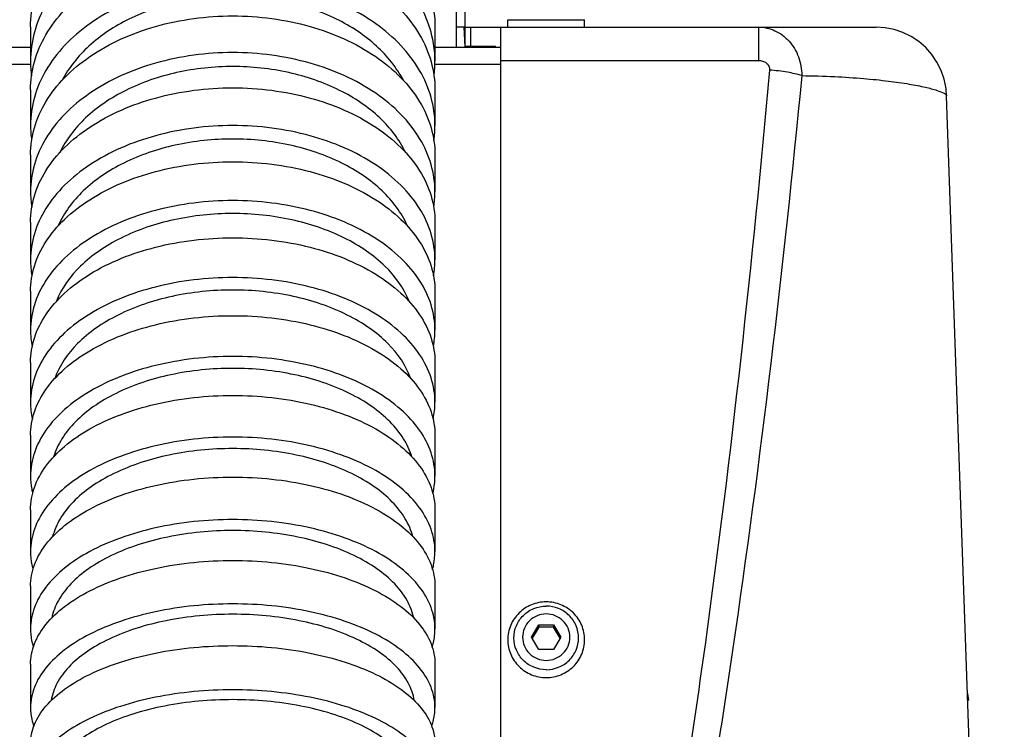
# Model space of a CAD drawing. Header units: millimetres. Extents: x 0 to 3360, y 0 to 2376.
# Tile 106 of 144: x 2887 to 2984, y 1218 to 1288. Entities that reach past the tile are written whole.
import ezdxf

# ---------------------------------------------------------------- set-up
doc = ezdxf.new("R2010")
doc.units = ezdxf.units.MM
doc.header["$LTSCALE"] = 184.8
doc.layers.get('0').update_dxf_attribs({"linetype": 'CONTINUOUS'})
for name, color, linetype in [('02___PRT_ALL_AXES', 7, 'CONTINUOUS'), ('1_DESIGN', 7, 'CONTINUOUS'), ('ASSY', 7, 'CONTINUOUS'), ('AXIS', 7, 'CONTINUOUS'), ('CHAMFER', 7, 'CONTINUOUS'), ('DRIV_DIM', 7, 'CONTINUOUS'), ('ROUND', 7, 'CONTINUOUS')]:
    doc.layers.add(name, color=color, linetype=linetype)
doc.styles.get("Standard").update_dxf_attribs({"font": 'txt', "width": 0.8})
doc.dimstyles.new('DIMSTYLE_17', dxfattribs={"dimtxt": 19, "dimasz": 9, "dimexe": 2, "dimexo": 1.5, "dimgap": 4.75, "dimtad": 1, "dimdec": 1, "dimdsep": 46, "dimtxsty": 'STANDARD', "dimblk": 'OPEN', "dimblk1": 'OPEN', "dimblk2": 'OPEN', "dimcen": 0.09, "dimadec": 1, "dimazin": 2, "dimtp": 0.5, "dimtm": 0.5, "dimtfac": 1, "dimtdec": 1, "dimtofl": 0, "dimtmove": 0, "dimatfit": 3, "dimldrblk": 'OPEN', "dimfxl": 1, "dimtolj": 1, "dimarcsym": 0})

# ---------------------------------------------------------------- blocks, each defined once
blk = doc.blocks.new('_OPEN')
at = {"color": 0, "linetype": 'BYBLOCK'}
for p, q in [((0, 0), (-1, 0.333)), ((-1, -0.333), (0, 0)), ((-1, 0), (0, 0))]:
    blk.add_line(p, q, dxfattribs=at)
blk = doc.blocks.new('*D58')
at = {"layer": 'DRIV_DIM', "color": 2, "linetype": 'CONTINUOUS'}
for p, q in [((2854.572, 1287.023), (2712.416, 1287.023)), ((2714.416, 1287.023), (2714.416, 1181.216)), ((2714.416, 1075.41), (2714.416, 1181.216)), ((2906.562, 1075.41), (2712.416, 1075.41))]:
    blk.add_line(p, q, dxfattribs=at)
at = {"layer": 'DRIV_DIM', "color": 2, "linetype": 'CONTINUOUS', "xscale": 9, "yscale": 9, "zscale": 9}
for p, rotation in [((2714.416, 1287.023), 90), ((2714.416, 1075.41), 270)]:
    blk.add_blockref('_OPEN', p, dxfattribs=dict(at, rotation=rotation))

msp = doc.modelspace()

# ---------------------------------------------------------------- linework, layer by layer
at = {"color": 7, "linetype": 'CONTINUOUS'}
for p, q in [((2931.06189, 1287.02288), (2931.06189, 1310.02288)), ((2931.06189, 1287.02288), (2930.20273, 1287.02288)), ((2934.56189, 1168.33671), (2934.56189, 1287.02288)), ((2934.56189, 1287.02288), (2960.0516, 1287.02288)), ((2931.06189, 1285.12288), (2934.06189, 1285.12288)), ((2934.06189, 1285.02288), (2934.06189, 1285.12288)), ((2980.75044, 1220.52425), (2980.76046, 1220.45707)), ((2980.76046, 1220.45707), (2980.86058, 1220.45707)), ((2980.85763, 1220.47694), (2980.86058, 1220.45707))]:
    msp.add_line(p, q, dxfattribs=at)
at = {"color": 9, "linetype": 'CONTINUOUS'}
msp.add_line((2934.56189, 1283.71747), (2960.0516, 1283.71747), dxfattribs=at)
at = {"color": 7, "linetype": 'CONTINUOUS'}
msp.add_arc((2959.36617, 1217.31237), 21.7232, 8.3764882, 10.3980675, dxfattribs=at)
for points, knots in [([(2908.06189, 1290.08909), (2906.25675, 1290.08909), (2902.71288, 1289.71355), (2897.82214, 1288.05132), (2893.80105, 1285.42604), (2891.85293, 1283.02425), (2891.18935, 1281.75574)], [0, 0, 0, 0, 0.27554671, 0.53904837, 0.78147438, 1, 1, 1, 1]), ([(2924.93444, 1281.75573), (2924.27086, 1283.02424), (2922.32274, 1285.42604), (2918.30165, 1288.05132), (2913.4109, 1289.71355), (2909.86704, 1290.08909), (2908.06189, 1290.08909)], [0, 0, 0, 0, 0.2185256, 0.46095159, 0.72445327, 1, 1, 1, 1]), ([(2908.06189, 1283.12323), (2906.19869, 1283.12323), (2902.55179, 1282.73788), (2897.54237, 1281.03238), (2893.47752, 1278.34705), (2891.56321, 1275.87815), (2890.94978, 1274.58568)], [0, 0, 0, 0, 0.27915812, 0.5444599, 0.78564901, 1, 1, 1, 1]), ([(2925.17402, 1274.58564), (2924.5606, 1275.87812), (2922.64629, 1278.34702), (2918.58144, 1281.03237), (2913.57201, 1282.73788), (2909.9251, 1283.12323), (2908.06189, 1283.12323)], [0, 0, 0, 0, 0.21435087, 0.45553991, 0.72084175, 1, 1, 1, 1]), ([(2908.06189, 1275.94965), (2906.1562, 1275.94965), (2902.43682, 1275.56199), (2897.34493, 1273.84599), (2893.25307, 1271.15129), (2891.36402, 1268.65694), (2890.79084, 1267.36029)], [0, 0, 0, 0, 0.2826492, 0.54971495, 0.78973138, 1, 1, 1, 1]), ([(2925.33294, 1267.3603), (2924.75976, 1268.65695), (2922.87071, 1271.1513), (2918.77884, 1273.84599), (2913.68696, 1275.56199), (2909.96759, 1275.94965), (2908.06189, 1275.94965)], [0, 0, 0, 0, 0.21026866, 0.45028512, 0.71735085, 1, 1, 1, 1]), ([(2908.06189, 1268.57611), (2906.10641, 1268.57611), (2902.30427, 1268.18398), (2897.85985, 1266.70327), (2894.85026, 1264.95195), (2892.48546, 1263.04236), (2891.1449, 1261.20724), (2890.62415, 1259.90438)], [0, 0, 0, 0, 0.28644819, 0.55530837, 0.67912519, 0.79447087, 1, 1, 1, 1]), ([(2925.49964, 1259.90437), (2924.97889, 1261.20723), (2923.63833, 1263.04235), (2921.27353, 1264.95195), (2918.26394, 1266.70327), (2913.81952, 1268.18398), (2910.01738, 1268.57611), (2908.06189, 1268.57611)], [0, 0, 0, 0, 0.2055291, 0.32087476, 0.44469158, 0.71355178, 1, 1, 1, 1]), ([(2908.06189, 1261.00964), (2906.04832, 1261.00964), (2902.1482, 1260.61169), (2897.5966, 1259.10689), (2894.5469, 1257.32164), (2892.2036, 1255.39754), (2890.90882, 1253.53401), (2890.4564, 1252.22409)], [0, 0, 0, 0, 0.29107196, 0.56216936, 0.68567819, 0.79966853, 1, 1, 1, 1]), ([(2925.6674, 1252.22405), (2925.21499, 1253.53398), (2923.92021, 1255.39751), (2921.57691, 1257.32162), (2918.5272, 1259.10688), (2913.9756, 1260.61169), (2910.07547, 1261.00964), (2908.06189, 1261.00964)], [0, 0, 0, 0, 0.20033132, 0.31432159, 0.43783039, 0.70892786, 1, 1, 1, 1]), ([(2908.06189, 1253.25663), (2906.00512, 1253.25663), (2902.03603, 1252.86074), (2897.40486, 1251.35716), (2894.3281, 1249.57382), (2892.50167, 1248.06681), (2891.13326, 1246.38478), (2890.54128, 1245.13051), (2890.34962, 1244.50402)], [0, 0, 0, 0, 0.29514463, 0.56807164, 0.69112922, 0.80365149, 0.90598569, 1, 1, 1, 1]), ([(2925.77416, 1244.50403), (2925.5825, 1245.13052), (2924.99052, 1246.38479), (2923.62211, 1248.06681), (2921.79567, 1249.57382), (2918.71891, 1251.35716), (2914.08775, 1252.86074), (2910.11866, 1253.25663), (2908.06189, 1253.25663)], [0, 0, 0, 0, 0.09401433, 0.19634856, 0.30887085, 0.43192845, 0.70485543, 1, 1, 1, 1]), ([(2908.06189, 1245.32262), (2905.95803, 1245.32262), (2901.91426, 1244.9284), (2897.19905, 1243.42905), (2894.09361, 1241.64437), (2892.28107, 1240.14497), (2890.95376, 1238.47391), (2890.41175, 1237.22721), (2890.25186, 1236.6095)], [0, 0, 0, 0, 0.30010734, 0.57542951, 0.69812661, 0.80913946, 0.90898165, 1, 1, 1, 1]), ([(2925.87193, 1236.60949), (2925.71203, 1237.22721), (2925.17003, 1238.47391), (2923.84272, 1240.14497), (2922.03018, 1241.64437), (2918.92474, 1243.42905), (2914.20953, 1244.9284), (2910.16575, 1245.32262), (2908.06189, 1245.32262)], [0, 0, 0, 0, 0.09101835, 0.19086052, 0.30187336, 0.42457046, 0.69989264, 1, 1, 1, 1]), ([(2908.06189, 1237.21254), (2905.9063, 1237.21254), (2901.78148, 1236.82018), (2896.97594, 1235.32619), (2893.84247, 1233.54053), (2892.04911, 1232.05008), (2890.77155, 1230.39093), (2890.28994, 1229.1531), (2890.16751, 1228.54632)], [0, 0, 0, 0, 0.30569765, 0.58366917, 0.70591418, 0.81518094, 0.91221461, 1, 1, 1, 1]), ([(2925.95627, 1228.5463), (2925.83385, 1229.15308), (2925.35224, 1230.39092), (2924.07469, 1232.05006), (2922.28133, 1233.54052), (2919.14786, 1235.32618), (2914.34231, 1236.82018), (2910.21749, 1237.21254), (2908.06189, 1237.21254)], [0, 0, 0, 0, 0.08778536, 0.18481897, 0.29408568, 0.41633066, 0.69430223, 1, 1, 1, 1]), ([(2908.06189, 1228.93099), (2905.86087, 1228.93099), (2901.66784, 1228.54459), (2896.78491, 1227.07241), (2893.62839, 1225.30439), (2891.85545, 1223.83822), (2890.62501, 1222.20656), (2890.20073, 1220.98797), (2890.11342, 1220.39777)], [0, 0, 0, 0, 0.31149897, 0.59224473, 0.71402735, 0.82147219, 0.91556432, 1, 1, 1, 1]), ([(2926.01037, 1220.39779), (2925.92305, 1220.98798), (2925.49877, 1222.20657), (2924.26833, 1223.83823), (2922.49538, 1225.3044), (2919.33886, 1227.07242), (2914.45594, 1228.54459), (2910.26292, 1228.93099), (2908.06189, 1228.93099)], [0, 0, 0, 0, 0.0844357, 0.17852787, 0.28597274, 0.40775539, 0.68850112, 1, 1, 1, 1]), ([(2908.06189, 1220.48233), (2905.81077, 1220.48233), (2902.4956, 1220.18997), (2898.35025, 1219.16521), (2895.65639, 1218.15044), (2893.39895, 1216.90699), (2891.652, 1215.46861), (2890.47727, 1213.86625), (2890.12226, 1212.66923), (2890.07575, 1212.09887)], [0, 0, 0, 0, 0.31787622, 0.4660911, 0.60206038, 0.72320224, 0.82847648, 0.91919428, 1, 1, 1, 1]), ([(2926.04803, 1212.09888), (2926.00152, 1212.66923), (2925.64652, 1213.86625), (2924.47178, 1215.46861), (2922.72483, 1216.907), (2920.46739, 1218.15044), (2917.77353, 1219.16521), (2913.62818, 1220.18997), (2910.31301, 1220.48233), (2908.06189, 1220.48233)], [0, 0, 0, 0, 0.08080573, 0.17152355, 0.27679781, 0.39793968, 0.53390896, 0.68212384, 1, 1, 1, 1])]:
    msp.add_open_spline(points, degree=3, knots=knots, dxfattribs=at)
at = {"layer": '02___PRT_ALL_AXES', "color": 7, "linetype": 'CONTINUOUS'}
for p, q in [((2930.97172, 1286.74653), (2931.06189, 1286.73271)), ((2931.06189, 1285.31304), (2931.06189, 1287.02288))]:
    msp.add_line(p, q, dxfattribs=at)
at = {"layer": '1_DESIGN', "color": 7, "linetype": 'CONTINUOUS'}
for p, q in [((2935.26189, 1287.75621), (2942.86189, 1287.75621)), ((2937.61852, 1226.66374), (2938.3402, 1227.89475)), ((2938.3402, 1227.669), (2937.68469, 1226.55086)), ((2938.3402, 1227.89475), (2938.3402, 1227.669)), ((2938.3402, 1227.89475), (2939.78358, 1227.89475)), ((2939.78358, 1227.669), (2938.3402, 1227.669)), ((2939.78358, 1227.89475), (2939.78358, 1227.669)), ((2939.78358, 1227.89475), (2940.50527, 1226.66374)), ((2940.4391, 1226.55086), (2939.78358, 1227.669)), ((2938.3402, 1225.43273), (2937.61852, 1226.66374)), ((2940.50527, 1226.66374), (2939.78358, 1225.43273)), ((2939.78358, 1225.43273), (2938.3402, 1225.43273))]:
    msp.add_line(p, q, dxfattribs=at)
for points, knots in [([(2939.06189, 1230.15132), (2938.56795, 1230.15132), (2937.57151, 1229.9576), (2936.30861, 1229.12696), (2935.46071, 1227.88302), (2935.26189, 1226.89606), (2935.26189, 1226.40905)], [0, 0, 0, 0, 0.25176493, 0.5025001, 0.75177034, 1, 1, 1, 1]), ([(2942.86189, 1226.40905), (2942.86189, 1226.89606), (2942.66307, 1227.88302), (2941.81518, 1229.12696), (2940.55227, 1229.9576), (2939.55584, 1230.15132), (2939.06189, 1230.15132)], [0, 0, 0, 0, 0.24822966, 0.4974999, 0.74823507, 1, 1, 1, 1]), ([(2935.26189, 1226.40905), (2935.26189, 1225.92204), (2935.46071, 1224.93508), (2936.30861, 1223.69114), (2937.57151, 1222.86051), (2938.56795, 1222.66678), (2939.06189, 1222.66678)], [0, 0, 0, 0, 0.24822966, 0.4974999, 0.74823507, 1, 1, 1, 1]), ([(2939.06189, 1222.66678), (2939.55584, 1222.66678), (2940.55227, 1222.86051), (2941.81518, 1223.69114), (2942.66307, 1224.93508), (2942.86189, 1225.92204), (2942.86189, 1226.40905)], [0, 0, 0, 0, 0.25176493, 0.5025001, 0.75177034, 1, 1, 1, 1])]:
    msp.add_open_spline(points, degree=3, knots=knots, dxfattribs=at)
at = {"layer": '1_DESIGN', "color": 9, "linetype": 'CONTINUOUS'}
for points, knots in [([(2939.06189, 1223.44592), (2938.64669, 1223.44592), (2937.8091, 1223.60887), (2936.74751, 1224.30664), (2936.03479, 1225.35386), (2935.78427, 1226.59162), (2936.03479, 1227.82939), (2936.74751, 1228.87661), (2937.8091, 1229.57438), (2938.64669, 1229.73733), (2939.06189, 1229.73733)], [0, 0, 0, 0, 0.12588208, 0.25125003, 0.37588521, 0.5, 0.62411479, 0.74874997, 0.87411792, 1, 1, 1, 1]), ([(2939.06189, 1228.96162), (2938.75859, 1228.96162), (2938.14675, 1228.84259), (2937.37128, 1228.33287), (2936.85064, 1227.5679), (2936.66765, 1226.66374), (2936.85064, 1225.75957), (2937.37128, 1224.9946), (2938.14675, 1224.48488), (2938.75859, 1224.36585), (2939.06189, 1224.36585)], [0, 0, 0, 0, 0.12588194, 0.25125, 0.3758852, 0.5, 0.6241148, 0.74875, 0.87411806, 1, 1, 1, 1]), ([(2939.06189, 1223.44592), (2939.47709, 1223.44592), (2940.31468, 1223.60887), (2941.37627, 1224.30664), (2942.08899, 1225.35386), (2942.33952, 1226.59162), (2942.08899, 1227.82939), (2941.37627, 1228.87661), (2940.31468, 1229.57438), (2939.47709, 1229.73733), (2939.06189, 1229.73733)], [0, 0, 0, 0, 0.12588208, 0.25125003, 0.37588521, 0.5, 0.62411479, 0.74874997, 0.87411792, 1, 1, 1, 1]), ([(2939.06189, 1224.36585), (2939.36519, 1224.36585), (2939.97703, 1224.48488), (2940.7525, 1224.9946), (2941.27314, 1225.75957), (2941.45613, 1226.66374), (2941.27314, 1227.5679), (2940.7525, 1228.33287), (2939.97703, 1228.84259), (2939.36519, 1228.96162), (2939.06189, 1228.96162)], [0, 0, 0, 0, 0.12588194, 0.25125, 0.3758852, 0.5, 0.6241148, 0.74875, 0.87411806, 1, 1, 1, 1])]:
    msp.add_open_spline(points, degree=3, knots=knots, dxfattribs=at)
at = {"layer": 'ASSY', "color": 7, "linetype": 'CONTINUOUS'}
for p, q in [((2930.20273, 1285.02288), (2930.20273, 1289.02288)), ((2935.26189, 1287.02288), (2935.26189, 1287.75621)), ((2942.86189, 1287.02288), (2942.86189, 1287.75621))]:
    msp.add_line(p, q, dxfattribs=at)
at = {"layer": 'AXIS', "color": 7, "linetype": 'CONTINUOUS'}
for p, q in [((2888.06189, 1287.04825), (2888.06189, 1283.6465)), ((2928.06189, 1287.04825), (2928.06189, 1283.6465)), ((2888.06189, 1280.81926), (2888.06189, 1277.30061)), ((2928.06189, 1280.81926), (2928.06189, 1277.30061)), ((2888.06189, 1274.37553), (2888.06189, 1270.74532)), ((2928.06189, 1274.37553), (2928.06189, 1270.74532)), ((2888.06189, 1267.7269), (2888.06189, 1263.99006)), ((2928.06189, 1267.7269), (2928.06189, 1263.99006)), ((2888.06189, 1260.88241), (2888.06189, 1257.04343)), ((2928.06189, 1260.88241), (2928.06189, 1257.04343)), ((2888.06189, 1253.85034), (2888.06189, 1249.91339)), ((2928.06189, 1253.85034), (2928.06189, 1249.91339)), ((2888.06189, 1246.63834), (2888.06189, 1242.60728)), ((2928.06189, 1246.63834), (2928.06189, 1242.60728)), ((2888.06189, 1239.2535), (2888.06189, 1235.13197)), ((2928.06189, 1239.2535), (2928.06189, 1235.13197)), ((2888.06189, 1231.70249), (2888.06189, 1227.49391)), ((2928.06189, 1231.70249), (2928.06189, 1227.49391)), ((2888.06189, 1223.9916), (2888.06189, 1219.69927)), ((2928.06189, 1223.9916), (2928.06189, 1219.69927))]:
    msp.add_line(p, q, dxfattribs=at)
for centre, radius, start, end in [((2898.86136, 1283.64883), 10.79947, 180.0123521, 187.6539168), ((2917.26242, 1283.64883), 10.79947, 352.3460832, 359.9876479), ((2898.22501, 1277.30361), 10.16312, 180.0169372, 188.4271134), ((2917.89878, 1277.30361), 10.16312, 351.5728866, 359.9830628), ((2897.60004, 1270.74923), 9.53815, 180.0234432, 189.2890093), ((2918.52375, 1270.74923), 9.53815, 350.7109907, 359.9765568), ((2896.98705, 1263.99516), 8.92516, 180.0327328, 190.2501969), ((2919.13674, 1263.99516), 8.92516, 349.7498031, 359.9672672), ((2896.38645, 1257.05011), 8.32456, 180.0459858, 191.3306336), ((2919.73733, 1257.05011), 8.32456, 348.6693664, 359.9540142), ((2895.79878, 1249.92217), 7.73689, 180.0649864, 192.555471), ((2920.32501, 1249.92217), 7.73689, 347.444529, 359.9350136)]:
    msp.add_arc(centre, radius, start, end, dxfattribs=at)
for points, knots in [([(2888.06189, 1287.04825), (2888.06189, 1288.01001), (2888.32975, 1289.97316), (2889.50482, 1292.76533), (2891.39361, 1295.31898), (2894.83926, 1298.35669), (2900.46942, 1301.00622), (2905.4837, 1301.70601), (2908.06189, 1301.70601)], [0, 0, 0, 0, 0.10572071, 0.21476225, 0.32968767, 0.45187455, 0.71659582, 1, 1, 1, 1]), ([(2908.06189, 1301.70601), (2910.64008, 1301.70601), (2915.65436, 1301.00622), (2921.28453, 1298.35669), (2924.73018, 1295.31898), (2926.61897, 1292.76533), (2927.79404, 1289.97316), (2928.06189, 1288.01001), (2928.06189, 1287.04825)], [0, 0, 0, 0, 0.28340418, 0.54812545, 0.67031233, 0.78523775, 0.89427929, 1, 1, 1, 1]), ([(2908.06189, 1298.30426), (2905.4837, 1298.30426), (2900.46942, 1297.60447), (2894.83926, 1294.95495), (2891.39361, 1291.91723), (2889.50482, 1289.36358), (2888.32975, 1286.57141), (2888.06189, 1284.60827), (2888.06189, 1283.6465)], [0, 0, 0, 0, 0.28340418, 0.54812545, 0.67031233, 0.78523775, 0.89427929, 1, 1, 1, 1]), ([(2928.06189, 1283.6465), (2928.06189, 1284.60827), (2927.79404, 1286.57141), (2926.61897, 1289.36358), (2924.73018, 1291.91723), (2921.28453, 1294.95495), (2915.65436, 1297.60447), (2910.64008, 1298.30426), (2908.06189, 1298.30426)], [0, 0, 0, 0, 0.10572071, 0.21476225, 0.32968767, 0.45187455, 0.71659582, 1, 1, 1, 1]), ([(2888.06189, 1280.81926), (2888.06189, 1281.75214), (2888.33114, 1283.66074), (2889.50976, 1286.36988), (2891.40089, 1288.84459), (2894.85664, 1291.79393), (2900.48892, 1294.35401), (2905.48532, 1295.02859), (2908.06189, 1295.02859)], [0, 0, 0, 0, 0.10375537, 0.21120932, 0.32518201, 0.44714795, 0.71342949, 1, 1, 1, 1]), ([(2908.06189, 1295.02859), (2910.63846, 1295.02859), (2915.63486, 1294.35401), (2921.26715, 1291.79393), (2924.72289, 1288.84459), (2926.61403, 1286.36988), (2927.79264, 1283.66074), (2928.06189, 1281.75214), (2928.06189, 1280.81926)], [0, 0, 0, 0, 0.28657051, 0.55285205, 0.67481799, 0.78879068, 0.89624463, 1, 1, 1, 1]), ([(2908.06189, 1291.50994), (2905.48532, 1291.50994), (2900.48892, 1290.83535), (2894.85664, 1288.27528), (2891.40089, 1285.32594), (2889.50976, 1282.85123), (2888.33114, 1280.14209), (2888.06189, 1278.23348), (2888.06189, 1277.30061)], [0, 0, 0, 0, 0.28657051, 0.55285205, 0.67481799, 0.78879068, 0.89624463, 1, 1, 1, 1]), ([(2928.06189, 1277.30061), (2928.06189, 1278.23348), (2927.79264, 1280.14209), (2926.61403, 1282.85123), (2924.72289, 1285.32594), (2921.26715, 1288.27528), (2915.63486, 1290.83535), (2910.63846, 1291.50994), (2908.06189, 1291.50994)], [0, 0, 0, 0, 0.10375537, 0.21120932, 0.32518201, 0.44714795, 0.71342949, 1, 1, 1, 1]), ([(2888.06189, 1274.37553), (2888.06189, 1275.27902), (2888.3327, 1277.13228), (2889.51513, 1279.75676), (2891.40859, 1282.15091), (2894.87447, 1285.00983), (2900.50824, 1287.47919), (2905.48691, 1288.12856), (2908.06189, 1288.12856)], [0, 0, 0, 0, 0.10169695, 0.20749817, 0.32049153, 0.44224334, 0.71015953, 1, 1, 1, 1]), ([(2908.06189, 1288.12856), (2910.63687, 1288.12856), (2915.61555, 1287.47919), (2921.24931, 1285.00983), (2924.71519, 1282.15091), (2926.60865, 1279.75676), (2927.79108, 1277.13228), (2928.06189, 1275.27902), (2928.06189, 1274.37553)], [0, 0, 0, 0, 0.28984047, 0.55775666, 0.67950847, 0.79250183, 0.89830305, 1, 1, 1, 1]), ([(2908.06189, 1284.49836), (2905.48691, 1284.49836), (2900.50824, 1283.84898), (2894.87447, 1281.37962), (2891.40859, 1278.5207), (2889.51513, 1276.12655), (2888.3327, 1273.50208), (2888.06189, 1271.64881), (2888.06189, 1270.74532)], [0, 0, 0, 0, 0.28984047, 0.55775666, 0.67950847, 0.79250183, 0.89830305, 1, 1, 1, 1]), ([(2928.06189, 1270.74532), (2928.06189, 1271.64881), (2927.79108, 1273.50208), (2926.60865, 1276.12655), (2924.71519, 1278.5207), (2921.24931, 1281.37962), (2915.61555, 1283.84898), (2910.63687, 1284.49836), (2908.06189, 1284.49836)], [0, 0, 0, 0, 0.10169695, 0.20749817, 0.32049153, 0.44224334, 0.71015953, 1, 1, 1, 1]), ([(2888.06189, 1267.7269), (2888.06189, 1268.60048), (2888.33447, 1270.39752), (2889.52101, 1272.93553), (2891.41673, 1275.24737), (2894.89276, 1278.01365), (2900.52734, 1280.39096), (2905.48849, 1281.01509), (2908.06189, 1281.01509)], [0, 0, 0, 0, 0.09953741, 0.20361619, 0.31560281, 0.43714874, 0.70677944, 1, 1, 1, 1]), ([(2908.06189, 1281.01509), (2910.6353, 1281.01509), (2915.59644, 1280.39096), (2921.23103, 1278.01365), (2924.70705, 1275.24737), (2926.60277, 1272.93553), (2927.78932, 1270.39752), (2928.06189, 1268.60048), (2928.06189, 1267.7269)], [0, 0, 0, 0, 0.29322056, 0.56285126, 0.68439719, 0.79638381, 0.90046259, 1, 1, 1, 1]), ([(2908.06189, 1277.27824), (2905.48849, 1277.27824), (2900.52734, 1276.65412), (2894.89276, 1274.27681), (2891.41673, 1271.51052), (2889.52101, 1269.19869), (2888.33447, 1266.66068), (2888.06189, 1264.86363), (2888.06189, 1263.99006)], [0, 0, 0, 0, 0.29322056, 0.56285126, 0.68439719, 0.79638381, 0.90046259, 1, 1, 1, 1]), ([(2928.06189, 1263.99006), (2928.06189, 1264.86363), (2927.78932, 1266.66068), (2926.60277, 1269.19869), (2924.70705, 1271.51052), (2921.23103, 1274.27681), (2915.59644, 1276.65412), (2910.6353, 1277.27824), (2908.06189, 1277.27824)], [0, 0, 0, 0, 0.09953741, 0.20361619, 0.31560281, 0.43714874, 0.70677944, 1, 1, 1, 1]), ([(2888.06189, 1260.88241), (2888.06189, 1261.72549), (2888.33647, 1263.46535), (2889.52745, 1265.91488), (2891.42534, 1268.14246), (2894.9115, 1270.8137), (2900.54622, 1273.09752), (2905.49003, 1273.69631), (2908.06189, 1273.69631)], [0, 0, 0, 0, 0.09726708, 0.1995483, 0.31049983, 0.43184976, 0.70328129, 1, 1, 1, 1]), ([(2908.06189, 1273.69631), (2910.63375, 1273.69631), (2915.57756, 1273.09752), (2921.21228, 1270.8137), (2924.69844, 1268.14246), (2926.59633, 1265.91488), (2927.78731, 1263.46535), (2928.06189, 1261.72549), (2928.06189, 1260.88241)], [0, 0, 0, 0, 0.29671871, 0.56815024, 0.68950017, 0.8004517, 0.90273292, 1, 1, 1, 1]), ([(2908.06189, 1269.85734), (2905.49003, 1269.85734), (2900.54622, 1269.25855), (2894.9115, 1266.97473), (2891.42534, 1264.30348), (2889.52745, 1262.07591), (2888.33647, 1259.62637), (2888.06189, 1257.88651), (2888.06189, 1257.04343)], [0, 0, 0, 0, 0.29671871, 0.56815024, 0.68950017, 0.8004517, 0.90273292, 1, 1, 1, 1]), ([(2928.06189, 1257.04343), (2928.06189, 1257.88651), (2927.78731, 1259.62637), (2926.59633, 1262.07591), (2924.69844, 1264.30348), (2921.21228, 1266.97473), (2915.57756, 1269.25855), (2910.63375, 1269.85734), (2908.06189, 1269.85734)], [0, 0, 0, 0, 0.09726708, 0.1995483, 0.31049983, 0.43184976, 0.70328129, 1, 1, 1, 1]), ([(2888.06189, 1253.85034), (2888.06189, 1254.66227), (2888.33876, 1256.34388), (2889.53453, 1258.70266), (2891.43445, 1260.84383), (2894.93071, 1263.41738), (2900.56487, 1265.60613), (2905.49156, 1266.17945), (2908.06189, 1266.17945)], [0, 0, 0, 0, 0.09487461, 0.19527693, 0.30516396, 0.4263297, 0.69965584, 1, 1, 1, 1]), ([(2908.06189, 1266.17945), (2910.63222, 1266.17945), (2915.55891, 1265.60613), (2921.19307, 1263.41738), (2924.68933, 1260.84383), (2926.58925, 1258.70266), (2927.78502, 1256.34388), (2928.06189, 1254.66227), (2928.06189, 1253.85034)], [0, 0, 0, 0, 0.30034416, 0.5736703, 0.69483604, 0.80472307, 0.90512539, 1, 1, 1, 1]), ([(2908.06189, 1262.24251), (2905.49156, 1262.24251), (2900.56487, 1261.66918), (2894.93071, 1259.48044), (2891.43445, 1256.90688), (2889.53453, 1254.76571), (2888.33876, 1252.40693), (2888.06189, 1250.72532), (2888.06189, 1249.91339)], [0, 0, 0, 0, 0.30034416, 0.5736703, 0.69483604, 0.80472307, 0.90512539, 1, 1, 1, 1]), ([(2928.06189, 1249.91339), (2928.06189, 1250.72532), (2927.78502, 1252.40693), (2926.58925, 1254.76571), (2924.68933, 1256.90688), (2921.19307, 1259.48044), (2915.55891, 1261.66918), (2910.63222, 1262.24251), (2908.06189, 1262.24251)], [0, 0, 0, 0, 0.09487461, 0.19527693, 0.30516396, 0.4263297, 0.69965584, 1, 1, 1, 1]), ([(2888.06189, 1246.63834), (2888.06189, 1247.4184), (2888.3414, 1249.04057), (2889.54235, 1251.306), (2891.44411, 1253.35837), (2894.95039, 1255.83131), (2900.58327, 1257.92325), (2905.49306, 1258.47091), (2908.06189, 1258.47091)], [0, 0, 0, 0, 0.09234675, 0.19078187, 0.29957402, 0.42056969, 0.69589269, 1, 1, 1, 1]), ([(2908.06189, 1258.47091), (2910.63072, 1258.47091), (2915.54051, 1257.92325), (2921.17339, 1255.83131), (2924.67968, 1253.35837), (2926.58143, 1251.306), (2927.78238, 1249.04057), (2928.06189, 1247.4184), (2928.06189, 1246.63834)], [0, 0, 0, 0, 0.30410731, 0.57943031, 0.70042598, 0.80921813, 0.90765325, 1, 1, 1, 1]), ([(2908.06189, 1254.43986), (2905.49306, 1254.43986), (2900.58327, 1253.8922), (2894.95039, 1251.80026), (2891.44411, 1249.32732), (2889.54235, 1247.27495), (2888.3414, 1245.00951), (2888.06189, 1243.38735), (2888.06189, 1242.60728)], [0, 0, 0, 0, 0.30410731, 0.57943031, 0.70042598, 0.80921813, 0.90765325, 1, 1, 1, 1]), ([(2928.06189, 1242.60728), (2928.06189, 1243.38735), (2927.78238, 1245.00951), (2926.58143, 1247.27495), (2924.67968, 1249.32732), (2921.17339, 1251.80026), (2915.54051, 1253.8922), (2910.63072, 1254.43986), (2908.06189, 1254.43986)], [0, 0, 0, 0, 0.09234675, 0.19078187, 0.29957402, 0.42056969, 0.69589269, 1, 1, 1, 1]), ([(2888.06189, 1239.2535), (2888.06189, 1240.00089), (2888.34448, 1241.56226), (2889.55098, 1243.73149), (2891.45449, 1245.69199), (2893.97057, 1247.38962), (2897.00768, 1248.77572), (2901.69987, 1250.17332), (2905.49454, 1250.57636), (2908.06189, 1250.57636)], [0, 0, 0, 0, 0.08960634, 0.18591177, 0.2935036, 0.41426264, 0.54781869, 0.69219306, 1, 1, 1, 1]), ([(2908.06189, 1250.57636), (2910.62924, 1250.57636), (2914.42392, 1250.17332), (2919.11611, 1248.77572), (2922.15321, 1247.38962), (2924.66929, 1245.69199), (2926.5728, 1243.73149), (2927.7793, 1241.56226), (2928.06189, 1240.00089), (2928.06189, 1239.2535)], [0, 0, 0, 0, 0.30780694, 0.45218131, 0.58573736, 0.7064964, 0.81408823, 0.91039366, 1, 1, 1, 1]), ([(2908.06189, 1246.45483), (2905.49454, 1246.45483), (2901.69987, 1246.05179), (2897.00768, 1244.65418), (2893.97057, 1243.26809), (2891.45449, 1241.57045), (2889.55098, 1239.60996), (2888.34448, 1237.44073), (2888.06189, 1235.87935), (2888.06189, 1235.13197)], [0, 0, 0, 0, 0.30780694, 0.45218131, 0.58573736, 0.7064964, 0.81408823, 0.91039366, 1, 1, 1, 1]), ([(2928.06189, 1235.13197), (2928.06189, 1235.87935), (2927.7793, 1237.44073), (2926.5728, 1239.60996), (2924.66929, 1241.57045), (2922.15321, 1243.26809), (2919.11611, 1244.65418), (2914.42392, 1246.05179), (2910.62924, 1246.45483), (2908.06189, 1246.45483)], [0, 0, 0, 0, 0.08960634, 0.18591177, 0.2935036, 0.41426264, 0.54781869, 0.69219306, 1, 1, 1, 1]), ([(2888.06189, 1242.60728), (2888.06189, 1242.17578), (2888.11598, 1241.59674), (2888.23832, 1241.0326), (2888.27334, 1240.89124)], [0, 0, 0, 0, 0.74765953, 1, 1, 1, 1]), ([(2927.85044, 1240.89124), (2927.88546, 1241.0326), (2928.00781, 1241.59674), (2928.06189, 1242.17578), (2928.06189, 1242.60728)], [0, 0, 0, 0, 0.25234047, 1, 1, 1, 1]), ([(2888.06189, 1231.70249), (2888.06189, 1232.4163), (2888.3481, 1233.91542), (2889.56063, 1235.98496), (2891.46534, 1237.85101), (2893.97991, 1239.46649), (2897.01457, 1240.786), (2901.70922, 1242.1184), (2905.496, 1242.50088), (2908.06189, 1242.50088)], [0, 0, 0, 0, 0.08676532, 0.18090897, 0.28734871, 0.40798, 0.54229271, 0.68810898, 1, 1, 1, 1]), ([(2908.06189, 1242.50088), (2910.62779, 1242.50088), (2914.41456, 1242.1184), (2919.10922, 1240.786), (2922.14388, 1239.46649), (2924.65844, 1237.85101), (2926.56315, 1235.98496), (2927.77569, 1233.91542), (2928.06189, 1232.4163), (2928.06189, 1231.70249)], [0, 0, 0, 0, 0.31189102, 0.45770729, 0.59202, 0.71265129, 0.81909103, 0.91323468, 1, 1, 1, 1]), ([(2908.06189, 1238.2923), (2905.496, 1238.2923), (2901.70922, 1237.90982), (2897.01457, 1236.57741), (2893.97991, 1235.25791), (2891.46534, 1233.64243), (2889.56063, 1231.77637), (2888.3481, 1229.70684), (2888.06189, 1228.20771), (2888.06189, 1227.49391)], [0, 0, 0, 0, 0.31189102, 0.45770729, 0.59202, 0.71265129, 0.81909103, 0.91323468, 1, 1, 1, 1]), ([(2928.06189, 1227.49391), (2928.06189, 1228.20771), (2927.77569, 1229.70684), (2926.56315, 1231.77637), (2924.65844, 1233.64243), (2922.14388, 1235.25791), (2919.10922, 1236.57741), (2914.41456, 1237.90982), (2910.62779, 1238.2923), (2908.06189, 1238.2923)], [0, 0, 0, 0, 0.08676532, 0.18090897, 0.28734871, 0.40798, 0.54229271, 0.68810898, 1, 1, 1, 1]), ([(2888.06189, 1235.13197), (2888.06189, 1234.68939), (2888.12431, 1234.09449), (2888.26427, 1233.51863), (2888.30437, 1233.37417)], [0, 0, 0, 0, 0.74696435, 1, 1, 1, 1]), ([(2927.81941, 1233.37417), (2927.85951, 1233.51863), (2927.99948, 1234.09449), (2928.06189, 1234.68939), (2928.06189, 1235.13197)], [0, 0, 0, 0, 0.25303565, 1, 1, 1, 1]), ([(2888.06189, 1223.9916), (2888.06189, 1224.67083), (2888.35239, 1226.10604), (2889.57142, 1228.07199), (2891.47683, 1229.84036), (2893.98946, 1231.37123), (2897.02148, 1232.62228), (2901.71847, 1233.88748), (2905.49743, 1234.24902), (2908.06189, 1234.24902)], [0, 0, 0, 0, 0.08373621, 0.17560556, 0.28086232, 0.40139035, 0.53651666, 0.68385006, 1, 1, 1, 1]), ([(2908.06189, 1234.24902), (2910.62636, 1234.24902), (2914.40531, 1233.88748), (2919.10231, 1232.62228), (2922.13432, 1231.37123), (2924.64696, 1229.84036), (2926.55236, 1228.07199), (2927.77139, 1226.10604), (2928.06189, 1224.67083), (2928.06189, 1223.9916)], [0, 0, 0, 0, 0.31614994, 0.46348334, 0.59860965, 0.71913768, 0.82439444, 0.91626379, 1, 1, 1, 1]), ([(2908.06189, 1229.95669), (2905.49743, 1229.95669), (2901.71847, 1229.59515), (2897.02148, 1228.32995), (2893.98946, 1227.0789), (2891.47683, 1225.54803), (2889.57142, 1223.77967), (2888.35239, 1221.81371), (2888.06189, 1220.3785), (2888.06189, 1219.69927)], [0, 0, 0, 0, 0.31614994, 0.46348334, 0.59860965, 0.71913768, 0.82439444, 0.91626379, 1, 1, 1, 1]), ([(2928.06189, 1219.69927), (2928.06189, 1220.3785), (2927.77139, 1221.81371), (2926.55236, 1223.77967), (2924.64696, 1225.54803), (2922.13432, 1227.0789), (2919.10231, 1228.32995), (2914.40531, 1229.59515), (2910.62636, 1229.95669), (2908.06189, 1229.95669)], [0, 0, 0, 0, 0.08373621, 0.17560556, 0.28086232, 0.40139035, 0.53651666, 0.68385006, 1, 1, 1, 1]), ([(2888.06189, 1227.49391), (2888.06189, 1227.34326), (2888.08533, 1226.73537), (2888.20469, 1226.1319), (2888.34125, 1225.69539)], [0, 0, 0, 0, 0.24776502, 1, 1, 1, 1]), ([(2927.78253, 1225.69539), (2927.82864, 1225.84276), (2927.98938, 1226.42929), (2928.06189, 1227.04032), (2928.06189, 1227.49391)], [0, 0, 0, 0, 0.25396717, 1, 1, 1, 1]), ([(2888.06189, 1216.12687), (2888.06189, 1216.77042), (2888.35756, 1218.13987), (2889.58352, 1219.99778), (2891.48896, 1221.66488), (2893.99924, 1223.10848), (2897.02839, 1224.28899), (2901.7276, 1225.48473), (2905.49883, 1225.82491), (2908.06189, 1225.82491)], [0, 0, 0, 0, 0.08049635, 0.16997052, 0.2740149, 0.39446912, 0.53047181, 0.6794037, 1, 1, 1, 1]), ([(2908.06189, 1225.82491), (2910.62495, 1225.82491), (2914.39619, 1225.48473), (2919.0954, 1224.28899), (2922.12455, 1223.10848), (2924.63482, 1221.66488), (2926.54026, 1219.99778), (2927.76623, 1218.13987), (2928.06189, 1216.77042), (2928.06189, 1216.12687)], [0, 0, 0, 0, 0.3205963, 0.46952819, 0.60553088, 0.7259851, 0.83002948, 0.91950365, 1, 1, 1, 1]), ([(2908.06189, 1221.45206), (2905.49883, 1221.45206), (2901.7276, 1221.11189), (2897.02839, 1219.91615), (2893.99924, 1218.73564), (2891.48896, 1217.29204), (2889.58352, 1215.62493), (2888.35756, 1213.76703), (2888.06189, 1212.39757), (2888.06189, 1211.75403)], [0, 0, 0, 0, 0.3205963, 0.46952819, 0.60553088, 0.7259851, 0.83002948, 0.91950365, 1, 1, 1, 1]), ([(2928.06189, 1211.75403), (2928.06189, 1212.39757), (2927.76623, 1213.76703), (2926.54026, 1215.62493), (2924.63482, 1217.29204), (2922.12455, 1218.73564), (2919.0954, 1219.91615), (2914.39619, 1221.11189), (2910.62495, 1221.45206), (2908.06189, 1221.45206)], [0, 0, 0, 0, 0.08049635, 0.16997052, 0.2740149, 0.39446912, 0.53047181, 0.6794037, 1, 1, 1, 1]), ([(2888.06189, 1219.69927), (2888.06189, 1219.54515), (2888.08913, 1218.92136), (2888.22846, 1218.30369), (2888.3857, 1217.86097)], [0, 0, 0, 0, 0.24701216, 1, 1, 1, 1]), ([(2927.73808, 1217.86097), (2927.79138, 1218.01103), (2927.9769, 1218.60689), (2928.06189, 1219.23461), (2928.06189, 1219.69927)], [0, 0, 0, 0, 0.2552346, 1, 1, 1, 1])]:
    msp.add_open_spline(points, degree=3, knots=knots, dxfattribs=at)
at = {"layer": 'CHAMFER', "color": 7, "linetype": 'CONTINUOUS'}
msp.add_line((2931.06189, 1285.02288), (2930.95736, 1287.0174), dxfattribs=at)
at = {"layer": 'ROUND', "color": 7, "linetype": 'CONTINUOUS'}
for p, q in [((2931.06189, 1287.02288), (2934.56189, 1287.02288)), ((2960.0516, 1287.02288), (2971.69749, 1287.02288)), ((2881.56189, 1285.02288), (2888.06189, 1285.02288)), ((2928.06189, 1285.02288), (2934.56189, 1285.02288)), ((2984.36713, 1116.91818), (2978.66387, 1280.23834))]:
    msp.add_line(p, q, dxfattribs=at)
at = {"layer": 'ROUND', "color": 9, "linetype": 'CONTINUOUS'}
for p, q in [((2931.56189, 1287.02288), (2931.56189, 1285.12288)), ((2960.0516, 1287.02288), (2960.0516, 1283.71747)), ((2881.56189, 1283.37017), (2888.08165, 1283.37017)), ((2928.04213, 1283.37017), (2934.56189, 1283.37017))]:
    msp.add_line(p, q, dxfattribs=at)
at = {"layer": 'ROUND', "color": 7, "linetype": 'CONTINUOUS'}
msp.add_lwpolyline([(2978.66387, 1280.23833), (2978.60156, 1280.96176), (2978.41666, 1281.86479), (2978.11676, 1282.73431), (2977.70754, 1283.55528), (2977.19663, 1284.31386), (2976.59317, 1284.99771), (2975.90779, 1285.59579), (2975.15231, 1286.09856), (2974.33958, 1286.49808), (2973.48319, 1286.78808), (2972.59744, 1286.96396), (2971.6975, 1287.02288)], dxfattribs=at)
at = {"layer": 'ROUND', "color": 9, "linetype": 'CONTINUOUS'}
for points, knots in [([(2960.0516, 1287.02288), (2960.61018, 1287.02288), (2961.75964, 1286.76903), (2963.18636, 1285.69104), (2964.1247, 1284.09425), (2964.3361, 1282.84885), (2964.33627, 1282.2204)], [0, 0, 0, 0, 0.2358425, 0.47926167, 0.73465637, 1, 1, 1, 1]), ([(2960.0516, 1283.71747), (2960.18774, 1283.71747), (2960.46121, 1283.68127), (2960.83496, 1283.50295), (2961.10909, 1283.1869), (2961.1587, 1282.90804), (2961.14683, 1282.77539)], [0, 0, 0, 0, 0.25255561, 0.50394427, 0.75293644, 1, 1, 1, 1]), ([(2961.14683, 1282.77539), (2959.44741, 1263.78005), (2956.34153, 1235.32501), (2950.58179, 1197.6095), (2946.9887, 1178.86532), (2944.93438, 1169.54984)], [0, 0, 0, 0, 0.4999246, 0.74994052, 1, 1, 1, 1]), ([(2964.33628, 1282.2204), (2963.8779, 1282.36688), (2962.81624, 1282.58869), (2961.74387, 1282.72359), (2961.14683, 1282.77539)], [0, 0, 0, 0, 0.44536568, 1, 1, 1, 1]), ([(2964.33627, 1282.2204), (2962.50161, 1263.21113), (2959.1647, 1234.73984), (2953.02083, 1197.02814), (2949.20301, 1178.29775), (2947.02548, 1168.99484)], [0, 0, 0, 0, 0.49988669, 0.74991121, 1, 1, 1, 1]), ([(2964.33627, 1282.2204), (2965.42279, 1282.20683), (2967.46775, 1282.14787), (2970.33288, 1281.96427), (2972.79204, 1281.71505), (2974.82797, 1281.42473), (2976.43211, 1281.11712), (2977.58576, 1280.81922), (2978.27583, 1280.56854), (2978.58391, 1280.38065), (2978.6624, 1280.28036), (2978.66387, 1280.23834)], [0, 0, 0, 0, 0.22324417, 0.42020875, 0.58975327, 0.73088502, 0.84276188, 0.92472895, 0.97649083, 0.99136167, 1, 1, 1, 1])]:
    msp.add_open_spline(points, degree=3, knots=knots, dxfattribs=at)

# ---------------------------------------------------------------- dimensions: what is measured, and where the dimension line sits
at = {"layer": 'DRIV_DIM', "color": 2, "linetype": 'CONTINUOUS'}
dim = msp.add_linear_dim(base=(2714.41609, 1075.40955), p1=(2856.07218, 1287.02288), p2=(2908.06189, 1075.40955), angle=270, text='(<>)', dimstyle='DIMSTYLE_17', dxfattribs=at)
dim.commit()
dim.dimension.update_dxf_attribs({"geometry": '*D58', "text_midpoint": (2714.41609, 1128.01621), "dimtype": 160})

doc.saveas('drawing.dxf')
